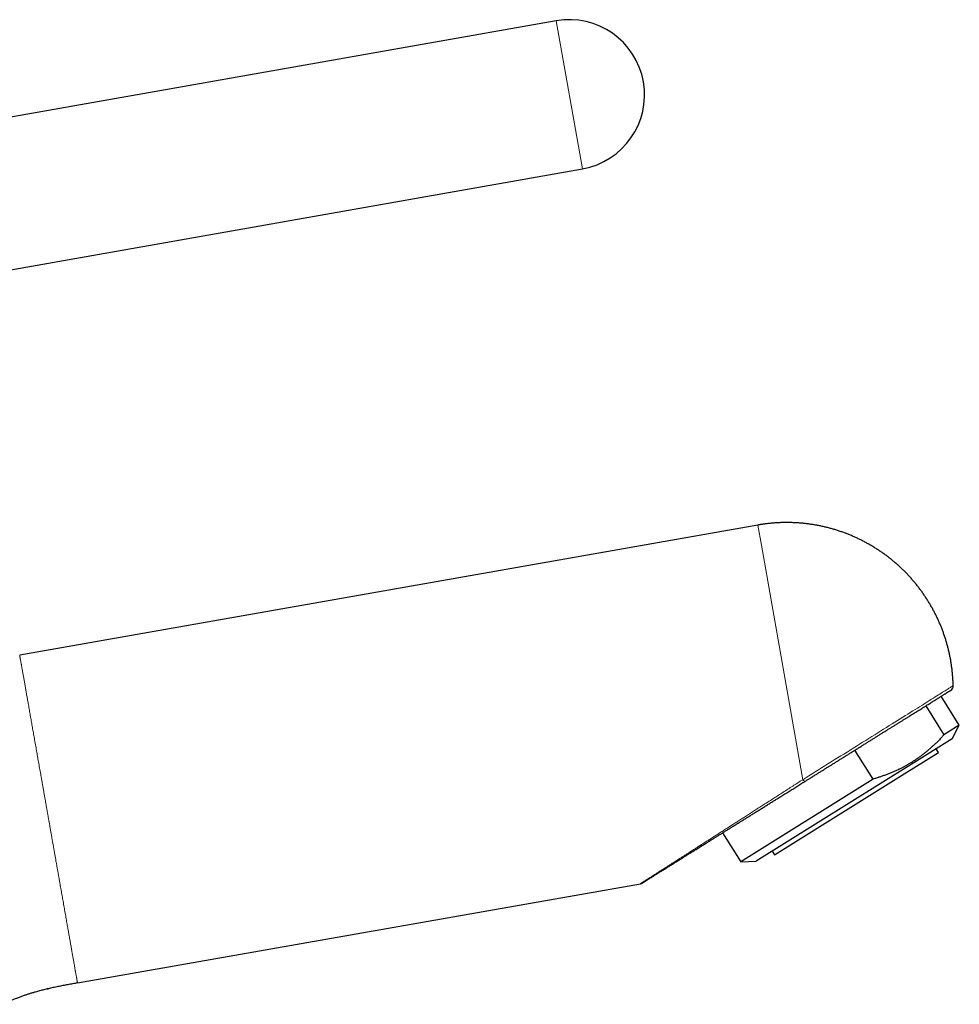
# Model space of a CAD drawing. Header units: millimetres. Extents: x 8 to 575, y 12 to 410.
# Tile 29 of 29: x 488 to 575, y 318 to 410. Entities that reach past the tile are written whole.
import ezdxf

# ---------------------------------------------------------------- set-up
doc = ezdxf.new("R2010")
doc.units = ezdxf.units.MM

msp = doc.modelspace()

# ---------------------------------------------------------------- linework, layer by layer
at = {"color": 7, "linetype": 'Continuous', "lineweight": 30}
for p, q in [((537.724, 409.675), (483.137, 400.05)), ((483.137, 385.834), (540.155, 395.888)), ((556.49, 362.709), (487.751, 350.588)), ((575.251, 344.069), (573.567, 346.764)), ((572.137, 345.871), (573.821, 343.175)), ((575.251, 344.069), (573.821, 343.175)), ((574.573, 342.794), (575.251, 344.069)), ((574.573, 342.794), (570.777, 340.422)), ((567.216, 339.048), (565.532, 341.743)), ((570.123, 339.542), (573.301, 341.528)), ((573.301, 341.528), (573.089, 341.867)), ((570.777, 340.422), (556.34, 331.401)), ((558.036, 331.989), (570.123, 339.542)), ((567.216, 339.048), (554.898, 331.351)), ((560.881, 338.84), (560.888, 338.842)), ((553.213, 334.046), (554.898, 331.351)), ((557.824, 332.328), (558.036, 331.989)), ((554.898, 331.351), (556.34, 331.401)), ((493.134, 320.059), (545.554, 329.302)), ((490.284, 319.496), (490.298, 319.499))]:
    msp.add_line(p, q, dxfattribs=at)
at = {"color": 252, "linetype": 'Continuous', "lineweight": 0}
for p, q in [((540.155, 395.888), (537.724, 409.675)), ((556.82, 360.84), (556.49, 362.709)), ((560.672, 338.993), (556.82, 360.84))]:
    msp.add_line(p, q, dxfattribs=at)
at = {"color": 252, "linetype": 'Continuous', "lineweight": 0, "flags": 128}
msp.add_lwpolyline([(560.672, 338.993), (560.961, 339.174), (561.251, 339.355), (561.543, 339.538), (561.837, 339.721), (562.131, 339.905), (562.426, 340.09), (562.722, 340.275), (563.018, 340.46), (563.315, 340.645), (563.612, 340.83), (563.908, 341.016), (564.205, 341.201), (564.5, 341.386), (564.795, 341.57), (565.089, 341.754), (565.382, 341.936), (565.673, 342.119), (565.963, 342.3), (566.251, 342.48), (566.537, 342.658), (566.821, 342.836), (567.102, 343.012), (567.381, 343.186), (567.657, 343.359), (567.931, 343.529), (568.201, 343.698), (568.468, 343.865), (568.731, 344.029), (568.99, 344.191), (569.246, 344.351), (569.498, 344.509), (569.745, 344.663), (569.988, 344.815), (570.227, 344.964), (570.461, 345.11), (570.69, 345.253), (570.913, 345.393), (571.132, 345.53), (571.345, 345.663), (571.553, 345.793), (571.755, 345.919), (571.952, 346.042), (572.142, 346.161), (572.327, 346.276), (572.505, 346.388), (572.677, 346.495), (572.842, 346.598), (573.001, 346.698), (573.154, 346.793), (573.299, 346.884), (573.438, 346.971), (573.57, 347.053), (573.695, 347.131), (573.812, 347.204), (573.923, 347.273), (574.026, 347.338), (574.122, 347.398), (574.21, 347.453), (574.291, 347.504), (574.364, 347.549), (574.43, 347.59), (574.488, 347.627), (574.539, 347.658), (574.581, 347.685), (574.616, 347.707), (574.644, 347.724), (574.663, 347.736), (574.675, 347.744), (574.679, 347.746)], dxfattribs=at)
at = {"color": 7, "linetype": 'Continuous', "lineweight": 30}
for centre, radius, start, end in [((538.94, 402.781), 7, 280, 100), ((574.179, 347.736), 0.5, 302, 1.11522)]:
    msp.add_arc(centre, radius, start, end, dxfattribs=at)
for points, knots in [([(574.679, 347.746), (574.679, 347.746), (574.678, 347.804), (574.675, 347.918), (574.669, 348.089), (574.661, 348.261), (574.651, 348.432), (574.639, 348.602), (574.625, 348.773), (574.609, 348.944), (574.592, 349.114), (574.573, 349.284), (574.551, 349.454), (574.528, 349.624), (574.503, 349.793), (574.476, 349.962), (574.447, 350.131), (574.417, 350.3), (574.384, 350.468), (574.35, 350.636), (574.314, 350.803), (574.276, 350.97), (574.236, 351.137), (574.194, 351.303), (574.15, 351.469), (574.105, 351.634), (574.058, 351.799), (574.009, 351.963), (573.958, 352.127), (573.905, 352.29), (573.851, 352.452), (573.795, 352.614), (573.736, 352.775), (573.677, 352.936), (573.615, 353.096), (573.552, 353.255), (573.487, 353.414), (573.42, 353.572), (573.351, 353.729), (573.281, 353.885), (573.209, 354.04), (573.135, 354.195), (573.059, 354.349), (572.982, 354.502), (572.903, 354.654), (572.823, 354.806), (572.74, 354.956), (572.656, 355.106), (572.571, 355.254), (572.484, 355.402), (572.395, 355.549), (572.304, 355.694), (572.212, 355.839), (572.118, 355.983), (572.023, 356.125), (571.926, 356.267), (571.828, 356.407), (571.728, 356.547), (571.626, 356.685), (571.523, 356.822), (571.419, 356.958), (571.313, 357.093), (571.205, 357.227), (571.096, 357.359), (570.986, 357.491), (570.874, 357.621), (570.76, 357.75), (570.645, 357.877), (570.529, 358.004), (570.412, 358.129), (570.292, 358.252), (570.172, 358.375), (570.05, 358.496), (569.927, 358.615), (569.803, 358.734), (569.677, 358.851), (569.55, 358.966), (569.422, 359.081), (569.292, 359.193), (569.161, 359.305), (569.029, 359.415), (568.896, 359.523), (568.761, 359.63), (568.625, 359.736), (568.489, 359.84), (568.351, 359.942), (568.211, 360.043), (568.071, 360.142), (567.929, 360.24), (567.787, 360.337), (567.643, 360.431), (567.499, 360.524), (567.353, 360.616), (567.206, 360.706), (567.058, 360.794), (566.909, 360.881), (566.76, 360.966), (566.609, 361.049), (566.457, 361.131), (566.304, 361.211), (566.151, 361.29), (565.996, 361.366), (565.841, 361.441), (565.685, 361.515), (565.528, 361.586), (565.37, 361.656), (565.211, 361.724), (565.051, 361.79), (564.891, 361.855), (564.73, 361.918), (564.568, 361.979), (564.405, 362.038), (564.242, 362.095), (564.078, 362.151), (563.913, 362.205), (563.748, 362.257), (563.582, 362.307), (563.415, 362.355), (563.247, 362.402), (563.079, 362.447), (562.911, 362.489), (562.741, 362.53), (562.572, 362.569), (562.401, 362.607), (562.23, 362.642), (562.059, 362.675), (561.887, 362.707), (561.714, 362.736), (561.541, 362.764), (561.367, 362.79), (561.193, 362.814), (561.018, 362.835), (560.843, 362.855), (560.667, 362.873), (560.49, 362.889), (560.313, 362.903), (560.136, 362.915), (559.958, 362.925), (559.779, 362.933), (559.6, 362.939), (559.426, 362.943), (559.258, 362.944), (559.096, 362.944), (558.935, 362.943), (558.773, 362.939), (558.612, 362.934), (558.45, 362.927), (558.289, 362.919), (558.129, 362.909), (557.968, 362.897), (557.808, 362.884), (557.649, 362.869), (557.491, 362.852), (557.334, 362.834), (557.179, 362.815), (557.03, 362.794), (556.894, 362.775), (556.776, 362.757), (556.665, 362.739), (556.572, 362.723), (556.511, 362.713), (556.49, 362.709)], [0, 0, 0, 0, 0.00006, 0.006461, 0.012863, 0.019264, 0.025666, 0.032068, 0.038469, 0.044872, 0.051274, 0.057677, 0.064079, 0.070482, 0.076885, 0.083288, 0.089692, 0.096096, 0.102499, 0.108903, 0.115307, 0.121712, 0.128116, 0.134521, 0.140926, 0.147331, 0.153736, 0.160142, 0.166547, 0.172953, 0.179359, 0.185765, 0.192172, 0.198578, 0.204985, 0.211392, 0.217799, 0.224207, 0.230614, 0.237022, 0.24343, 0.249839, 0.256247, 0.262656, 0.269065, 0.275474, 0.281884, 0.288293, 0.294703, 0.301114, 0.307524, 0.313935, 0.320346, 0.326757, 0.333169, 0.339581, 0.345993, 0.352406, 0.358819, 0.365232, 0.371646, 0.37806, 0.384474, 0.390889, 0.397304, 0.403719, 0.410135, 0.416552, 0.422969, 0.429386, 0.435804, 0.442222, 0.448641, 0.45506, 0.46148, 0.4679, 0.474322, 0.480743, 0.487165, 0.493588, 0.500012, 0.506436, 0.512862, 0.519287, 0.525714, 0.532142, 0.53857, 0.544999, 0.55143, 0.557861, 0.564293, 0.570726, 0.577161, 0.583597, 0.590033, 0.596472, 0.602911, 0.609352, 0.615794, 0.622238, 0.628684, 0.635131, 0.64158, 0.648031, 0.654484, 0.660939, 0.667396, 0.673855, 0.680317, 0.686781, 0.693248, 0.699718, 0.706191, 0.712667, 0.719146, 0.725629, 0.732116, 0.738606, 0.745101, 0.7516, 0.758104, 0.764613, 0.771128, 0.777648, 0.784174, 0.790707, 0.797247, 0.803795, 0.81035, 0.816914, 0.823488, 0.830072, 0.836667, 0.843274, 0.849893, 0.856528, 0.863178, 0.869845, 0.876532, 0.88324, 0.889973, 0.896021, 0.902068, 0.908113, 0.914155, 0.920193, 0.926227, 0.932256, 0.938277, 0.94429, 0.95029, 0.956273, 0.96223, 0.968145, 0.973989, 0.979692, 0.985042, 0.989424, 0.993095, 0.997594, 1, 1, 1, 1]), ([(560.888, 338.842), (560.979, 338.898), (561.159, 339.011), (561.431, 339.181), (561.703, 339.351), (561.977, 339.522), (562.25, 339.693), (562.522, 339.863), (562.794, 340.032), (563.066, 340.202), (563.341, 340.374), (563.617, 340.547), (563.895, 340.72), (564.171, 340.893), (564.448, 341.066), (564.722, 341.237), (564.993, 341.407), (565.263, 341.575), (565.532, 341.743), (565.801, 341.912), (566.071, 342.08), (566.34, 342.248), (566.607, 342.415), (566.871, 342.58), (567.132, 342.743), (567.39, 342.904), (567.643, 343.063), (567.895, 343.22), (568.145, 343.376), (568.394, 343.532), (568.641, 343.686), (568.884, 343.838), (569.124, 343.988), (569.358, 344.134), (569.588, 344.278), (569.813, 344.418), (570.034, 344.556), (570.252, 344.693), (570.468, 344.828), (570.68, 344.96), (570.887, 345.09), (571.089, 345.216), (571.286, 345.339), (571.476, 345.457), (571.66, 345.573), (571.839, 345.685), (572.015, 345.794), (572.186, 345.901), (572.353, 346.005), (572.513, 346.106), (572.667, 346.202), (572.815, 346.294), (572.956, 346.383), (573.09, 346.466), (573.219, 346.547), (573.343, 346.624), (573.461, 346.698), (573.573, 346.768), (573.678, 346.834), (573.777, 346.896), (573.869, 346.953), (573.953, 347.006), (574.031, 347.054), (574.102, 347.099), (574.167, 347.139), (574.226, 347.176), (574.278, 347.209), (574.323, 347.237), (574.361, 347.261), (574.392, 347.28), (574.416, 347.295), (574.433, 347.305), (574.444, 347.312), (574.445, 347.313), (574.446, 347.313)], [0, 0, 0, 0, 0.014039, 0.0280472, 0.0420337, 0.0560075, 0.0699778, 0.0837038, 0.0974438, 0.1112062, 0.1249997, 0.1390367, 0.1530434, 0.1670289, 0.1810022, 0.1949724, 0.208699, 0.22244, 0.236204, 0.2499995, 0.2640362, 0.2780427, 0.2920281, 0.3060014, 0.3199717, 0.3336984, 0.3474396, 0.3612039, 0.3749997, 0.3890368, 0.4030435, 0.417029, 0.4310024, 0.4449726, 0.4586992, 0.4724402, 0.4862042, 0.4999998, 0.5140365, 0.528043, 0.5420284, 0.5560016, 0.5699719, 0.5836987, 0.5974399, 0.6112041, 0.625, 0.639037, 0.6530438, 0.6670293, 0.6810026, 0.6949729, 0.7086995, 0.7224405, 0.7362045, 0.75, 0.7640367, 0.7780432, 0.7920286, 0.8060019, 0.8199721, 0.8336988, 0.84744, 0.8612043, 0.8750001, 0.8890371, 0.9030439, 0.9170294, 0.9310027, 0.9449729, 0.9586995, 0.9724405, 0.9862045, 1, 1, 1, 1]), ([(573.821, 343.175), (573.741, 343.088), (573.581, 342.913), (573.334, 342.657), (573.104, 342.427), (572.89, 342.223), (572.695, 342.042), (572.497, 341.866), (572.295, 341.693), (572.09, 341.524), (571.882, 341.359), (571.67, 341.198), (571.456, 341.042), (571.238, 340.89), (571.016, 340.743), (570.792, 340.6), (570.564, 340.462), (570.333, 340.329), (570.099, 340.201), (569.863, 340.077), (569.608, 339.95), (569.334, 339.822), (569.04, 339.692), (568.744, 339.569), (568.444, 339.453), (568.141, 339.343), (567.835, 339.238), (567.527, 339.14), (567.32, 339.078), (567.216, 339.048)], [0, 0, 0, 0, 0.044727, 0.089457, 0.134183, 0.1678, 0.201421, 0.235042, 0.268659, 0.302375, 0.336096, 0.369816, 0.403532, 0.437357, 0.471188, 0.505018, 0.538843, 0.572768, 0.606698, 0.640628, 0.674553, 0.715154, 0.755755, 0.796436, 0.837123, 0.877811, 0.918493, 0.959246, 1, 1, 1, 1]), ([(545.792, 329.408), (545.803, 329.415), (545.825, 329.429), (545.865, 329.455), (545.912, 329.483), (545.963, 329.516), (546.02, 329.551), (546.081, 329.589), (546.147, 329.63), (546.216, 329.674), (546.29, 329.72), (546.366, 329.768), (546.446, 329.817), (546.529, 329.869), (546.614, 329.922), (546.71, 329.982), (546.817, 330.049), (546.937, 330.124), (547.059, 330.201), (547.183, 330.278), (547.309, 330.357), (547.444, 330.441), (547.587, 330.53), (547.739, 330.625), (547.892, 330.721), (548.042, 330.815), (548.189, 330.907), (548.334, 330.997), (548.478, 331.087), (548.621, 331.176), (548.762, 331.265), (548.911, 331.358), (549.066, 331.455), (549.228, 331.556), (549.387, 331.655), (549.533, 331.747), (549.667, 331.83), (549.79, 331.907), (549.915, 331.985), (550.044, 332.066), (550.176, 332.148), (550.311, 332.233), (550.451, 332.32), (550.594, 332.41), (550.753, 332.509), (550.928, 332.618), (551.119, 332.738), (551.317, 332.861), (551.521, 332.989), (551.732, 333.121), (551.946, 333.255), (552.162, 333.389), (552.379, 333.525), (552.602, 333.665), (552.832, 333.808), (553.067, 333.955), (553.309, 334.106), (553.556, 334.261), (553.81, 334.419), (554.07, 334.582), (554.334, 334.747), (554.602, 334.915), (554.875, 335.085), (555.154, 335.259), (555.44, 335.438), (555.734, 335.622), (556.036, 335.811), (556.344, 336.003), (556.659, 336.2), (556.977, 336.399), (557.299, 336.6), (557.626, 336.804), (557.958, 337.012), (558.299, 337.225), (558.648, 337.443), (559.005, 337.666), (559.368, 337.893), (559.738, 338.124), (560.114, 338.359), (560.495, 338.597), (560.752, 338.758), (560.882, 338.839)], [0, 0, 0, 0, 0.009737, 0.019386, 0.028946, 0.03842, 0.047807, 0.057108, 0.066323, 0.075452, 0.084495, 0.093451, 0.10232, 0.111102, 0.119796, 0.128401, 0.13951, 0.150466, 0.161269, 0.171918, 0.182415, 0.19276, 0.204757, 0.216544, 0.228119, 0.239483, 0.250085, 0.260495, 0.270713, 0.280738, 0.29057, 0.30021, 0.311322, 0.322166, 0.332742, 0.343048, 0.3511, 0.358995, 0.367014, 0.375267, 0.383756, 0.392321, 0.401113, 0.410131, 0.419375, 0.430859, 0.442674, 0.45482, 0.467299, 0.48011, 0.493254, 0.505952, 0.518946, 0.532236, 0.545823, 0.559705, 0.573883, 0.588355, 0.603123, 0.618186, 0.633543, 0.648914, 0.66457, 0.68051, 0.696735, 0.713548, 0.730656, 0.748059, 0.765758, 0.783753, 0.801715, 0.819961, 0.838494, 0.857311, 0.876807, 0.8966, 0.916689, 0.937074, 0.957755, 0.978731, 1, 1, 1, 1]), ([(545.553, 329.302), (545.564, 329.304), (545.586, 329.309), (545.617, 329.317), (545.643, 329.326), (545.664, 329.335), (545.681, 329.343), (545.697, 329.351), (545.706, 329.356), (545.71, 329.358)], [0, 0, 0, 0, 0.1974985, 0.3804008, 0.5501433, 0.6698912, 0.7840956, 0.8937577, 1, 1, 1, 1]), ([(545.703, 329.354), (545.703, 329.354), (545.702, 329.354), (545.707, 329.357), (545.72, 329.365), (545.732, 329.372), (545.741, 329.378), (545.741, 329.378)], [0, 0, 0, 0, 0.1126693, 0.4008157, 0.6888815, 0.9768723, 1, 1, 1, 1]), ([(545.744, 329.379), (545.742, 329.377), (545.736, 329.374), (545.732, 329.371), (545.731, 329.371), (545.731, 329.37)], [0, 0, 0, 0, 0.292065, 0.810591, 1, 1, 1, 1]), ([(545.742, 329.377), (545.743, 329.378), (545.747, 329.38), (545.759, 329.388), (545.778, 329.4), (545.802, 329.415), (545.831, 329.433), (545.865, 329.454), (545.903, 329.478), (545.946, 329.505), (545.978, 329.525), (545.994, 329.535)], [0, 0, 0, 0, 0.040104, 0.159882, 0.279709, 0.399589, 0.519527, 0.63953, 0.759606, 0.879761, 1, 1, 1, 1]), ([(493.134, 320.059), (492.983, 320.032), (492.681, 319.979), (492.226, 319.898), (491.771, 319.813), (491.315, 319.723), (490.859, 319.628), (490.422, 319.53), (490.003, 319.429), (489.604, 319.326), (489.294, 319.24), (489.073, 319.175), (488.94, 319.135), (488.803, 319.094), (488.664, 319.05), (488.521, 319.004), (488.38, 318.958), (488.181, 318.891), (487.928, 318.802), (487.621, 318.688), (487.322, 318.571), (487.029, 318.451), (486.742, 318.327), (486.464, 318.202), (486.281, 318.115), (486.192, 318.072)], [0, 0, 0, 0, 0.063416, 0.127099, 0.191017, 0.25514, 0.319439, 0.383887, 0.440706, 0.49761, 0.554587, 0.573789, 0.592998, 0.612214, 0.632847, 0.653543, 0.674089, 0.694487, 0.740306, 0.785392, 0.829765, 0.873448, 0.916461, 0.958825, 1, 1, 1, 1]), ([(490.288, 319.497), (490.297, 319.499), (490.319, 319.504), (490.352, 319.512), (490.386, 319.52), (490.416, 319.527), (490.433, 319.531), (490.442, 319.533), (490.442, 319.533)], [0, 0, 0, 0, 0.173927, 0.428209, 0.650396, 0.838007, 0.99631, 1, 1, 1, 1]), ([(490.436, 319.532), (490.439, 319.532), (490.444, 319.534), (490.449, 319.535), (490.45, 319.535)], [0, 0, 0, 0, 0.780864, 1, 1, 1, 1])]:
    msp.add_open_spline(points, degree=3, knots=knots, dxfattribs=at)
at = {"color": 252, "linetype": 'Continuous', "lineweight": 0}
for points, knots in [([(487.751, 350.588), (487.751, 350.588), (487.751, 350.586), (487.753, 350.577), (487.755, 350.562), (487.759, 350.54), (487.764, 350.513), (487.77, 350.479), (487.777, 350.439), (487.786, 350.39), (487.796, 350.332), (487.807, 350.267), (487.82, 350.194), (487.834, 350.117), (487.848, 350.036), (487.863, 349.952), (487.879, 349.862), (487.896, 349.765), (487.914, 349.664), (487.933, 349.556), (487.953, 349.439), (487.976, 349.312), (488, 349.174), (488.026, 349.029), (488.052, 348.879), (488.071, 348.773), (488.08, 348.72)], [0, 0, 0, 0, 0.04, 0.08, 0.12, 0.16, 0.2, 0.24, 0.28, 0.324, 0.368, 0.412, 0.456, 0.5, 0.54, 0.58, 0.62, 0.66, 0.7, 0.74, 0.78, 0.824, 0.868, 0.912, 0.956, 1, 1, 1, 1]), ([(488.08, 348.72), (488.089, 348.667), (488.108, 348.561), (488.137, 348.395), (488.168, 348.223), (488.199, 348.045), (488.231, 347.862), (488.265, 347.672), (488.298, 347.483), (488.332, 347.293), (488.365, 347.105), (488.399, 346.912), (488.434, 346.715), (488.469, 346.513), (488.507, 346.301), (488.546, 346.078), (488.587, 345.843), (488.629, 345.604), (488.673, 345.36), (488.716, 345.111), (488.761, 344.858), (488.805, 344.608), (488.849, 344.361), (488.892, 344.118), (488.935, 343.871), (488.979, 343.621), (489.024, 343.368), (489.07, 343.104), (489.119, 342.829), (489.169, 342.543), (489.22, 342.253), (489.272, 341.96), (489.324, 341.664), (489.377, 341.365), (489.429, 341.072), (489.479, 340.785), (489.529, 340.504), (489.579, 340.221), (489.629, 339.936), (489.679, 339.65), (489.732, 339.353), (489.786, 339.045), (489.842, 338.728), (489.898, 338.408), (489.955, 338.087), (490.012, 337.765), (490.069, 337.442), (490.124, 337.127), (490.178, 336.82), (490.231, 336.521), (490.284, 336.222), (490.337, 335.923), (490.389, 335.623), (490.444, 335.315), (490.5, 334.997), (490.557, 334.67), (490.615, 334.343), (490.673, 334.017), (490.73, 333.692), (490.787, 333.367), (490.843, 333.053), (490.896, 332.748), (490.948, 332.453), (491, 332.159), (491.052, 331.867), (491.103, 331.575), (491.156, 331.277), (491.21, 330.971), (491.265, 330.659), (491.319, 330.349), (491.374, 330.041), (491.428, 329.735), (491.481, 329.432), (491.532, 329.141), (491.582, 328.86), (491.63, 328.589), (491.677, 328.322), (491.724, 328.057), (491.77, 327.795), (491.817, 327.528), (491.865, 327.256), (491.913, 326.98), (491.961, 326.708), (492.009, 326.441), (492.055, 326.177), (492.101, 325.917), (492.145, 325.669), (492.186, 325.432), (492.226, 325.205), (492.266, 324.983), (492.304, 324.765), (492.342, 324.55), (492.38, 324.334), (492.419, 324.115), (492.457, 323.896), (492.495, 323.682), (492.532, 323.473), (492.568, 323.27), (492.603, 323.072), (492.635, 322.885), (492.667, 322.709), (492.696, 322.542), (492.724, 322.381), (492.752, 322.225), (492.779, 322.073), (492.796, 321.976), (492.804, 321.928)], [0, 0, 0, 0, 0.01, 0.02, 0.03, 0.04, 0.05, 0.06, 0.07, 0.079167, 0.088333, 0.0975, 0.106667, 0.115833, 0.125, 0.135, 0.145, 0.155, 0.165, 0.175, 0.185, 0.195, 0.204167, 0.213333, 0.2225, 0.231667, 0.240833, 0.25, 0.26, 0.27, 0.28, 0.29, 0.3, 0.31, 0.32, 0.329167, 0.338333, 0.3475, 0.356667, 0.365833, 0.375, 0.385, 0.395, 0.405, 0.415, 0.425, 0.435, 0.445, 0.454167, 0.463333, 0.4725, 0.481667, 0.490833, 0.5, 0.51, 0.52, 0.53, 0.54, 0.55, 0.56, 0.57, 0.579167, 0.588333, 0.5975, 0.606667, 0.615833, 0.625, 0.635, 0.645, 0.655, 0.665, 0.675, 0.685, 0.695, 0.704167, 0.713333, 0.7225, 0.731667, 0.740833, 0.75, 0.76, 0.77, 0.78, 0.79, 0.8, 0.81, 0.82, 0.829167, 0.838333, 0.8475, 0.856667, 0.865833, 0.875, 0.885, 0.895, 0.905, 0.915, 0.925, 0.935, 0.945, 0.954167, 0.963333, 0.9725, 0.981667, 0.990833, 1, 1, 1, 1]), ([(545.554, 329.302), (545.553, 329.302), (545.553, 329.302), (545.559, 329.306), (545.571, 329.314), (545.591, 329.326), (545.617, 329.343), (545.65, 329.364), (545.69, 329.39), (545.737, 329.42), (545.79, 329.454), (545.851, 329.493), (545.917, 329.536), (545.99, 329.582), (546.069, 329.633), (546.14, 329.678), (546.197, 329.715), (546.24, 329.743), (546.284, 329.771), (546.33, 329.8), (546.374, 329.828), (546.417, 329.856), (546.482, 329.897), (546.574, 329.957), (546.693, 330.033), (546.814, 330.11), (546.936, 330.189), (547.064, 330.271), (547.197, 330.356), (547.336, 330.445), (547.481, 330.538), (547.632, 330.634), (547.781, 330.73), (547.93, 330.826), (548.07, 330.916), (548.17, 330.979), (548.226, 331.016), (548.244, 331.027), (548.261, 331.038), (548.279, 331.05), (548.297, 331.061), (548.378, 331.113), (548.525, 331.207), (548.743, 331.347), (548.969, 331.492), (549.203, 331.642), (549.444, 331.797), (549.694, 331.957), (549.954, 332.123), (550.225, 332.297), (550.506, 332.477), (550.723, 332.616), (550.872, 332.711), (550.95, 332.762), (551.029, 332.812), (551.104, 332.86), (551.24, 332.947), (551.442, 333.077), (551.719, 333.254), (552.005, 333.438), (552.298, 333.625), (552.598, 333.818), (552.915, 334.021), (553.25, 334.236), (553.589, 334.453), (553.824, 334.604), (553.952, 334.686), (553.984, 334.706), (554.015, 334.726), (554.047, 334.747), (554.079, 334.767), (554.111, 334.788), (554.143, 334.808), (554.279, 334.896), (554.524, 335.052), (554.879, 335.28), (555.242, 335.512), (555.613, 335.75), (555.99, 335.992), (556.373, 336.237), (556.761, 336.486), (557.157, 336.74), (557.564, 337.001), (557.981, 337.268), (558.41, 337.543), (558.846, 337.823), (559.291, 338.108), (559.744, 338.399), (560.205, 338.694), (560.515, 338.893), (560.672, 338.993)], [0, 0, 0, 0, 0.003949, 0.013164, 0.022397, 0.031659, 0.04096, 0.05048, 0.06006, 0.069712, 0.079445, 0.089269, 0.099015, 0.108867, 0.118832, 0.128919, 0.133563, 0.138235, 0.142935, 0.147665, 0.152424, 0.156459, 0.160424, 0.171446, 0.182648, 0.192809, 0.203123, 0.213595, 0.224231, 0.235032, 0.246005, 0.257152, 0.268476, 0.278592, 0.288849, 0.297996, 0.299202, 0.30041, 0.30162, 0.302832, 0.304046, 0.305262, 0.319375, 0.333769, 0.348448, 0.363415, 0.378675, 0.394231, 0.410086, 0.426677, 0.443591, 0.460829, 0.465434, 0.470062, 0.474714, 0.479377, 0.483251, 0.498632, 0.514798, 0.531245, 0.547976, 0.564991, 0.582293, 0.601657, 0.62137, 0.639009, 0.640756, 0.642506, 0.644258, 0.646013, 0.64777, 0.649531, 0.651294, 0.653059, 0.672124, 0.691546, 0.711325, 0.731463, 0.751961, 0.772443, 0.793273, 0.814453, 0.835983, 0.858314, 0.88101, 0.904073, 0.927502, 0.9513, 0.975466, 1, 1, 1, 1]), ([(560.672, 338.993), (560.684, 338.98), (560.708, 338.952), (560.742, 338.917), (560.774, 338.888), (560.804, 338.865), (560.831, 338.848), (560.854, 338.839), (560.871, 338.836), (560.879, 338.839), (560.881, 338.84)], [0, 0, 0, 0, 0.1328313, 0.2656625, 0.3984938, 0.5313251, 0.6641564, 0.7969876, 0.9298189, 1, 1, 1, 1]), ([(492.804, 321.928), (492.813, 321.879), (492.83, 321.783), (492.854, 321.645), (492.878, 321.512), (492.9, 321.385), (492.921, 321.263), (492.942, 321.147), (492.962, 321.033), (492.982, 320.922), (493.001, 320.814), (493.018, 320.713), (493.035, 320.619), (493.05, 320.535), (493.063, 320.46), (493.075, 320.393), (493.086, 320.333), (493.095, 320.278), (493.104, 320.23), (493.111, 320.187), (493.118, 320.149), (493.124, 320.117), (493.128, 320.091), (493.131, 320.073), (493.133, 320.061), (493.134, 320.06), (493.134, 320.059)], [0, 0, 0, 0, 0.04, 0.08, 0.12, 0.16, 0.2, 0.24, 0.28, 0.324, 0.368, 0.412, 0.456, 0.5, 0.54, 0.58, 0.62, 0.66, 0.7, 0.74, 0.78, 0.824, 0.868, 0.912, 0.956, 1, 1, 1, 1])]:
    msp.add_open_spline(points, degree=3, knots=knots, dxfattribs=at)

doc.saveas('drawing.dxf')
